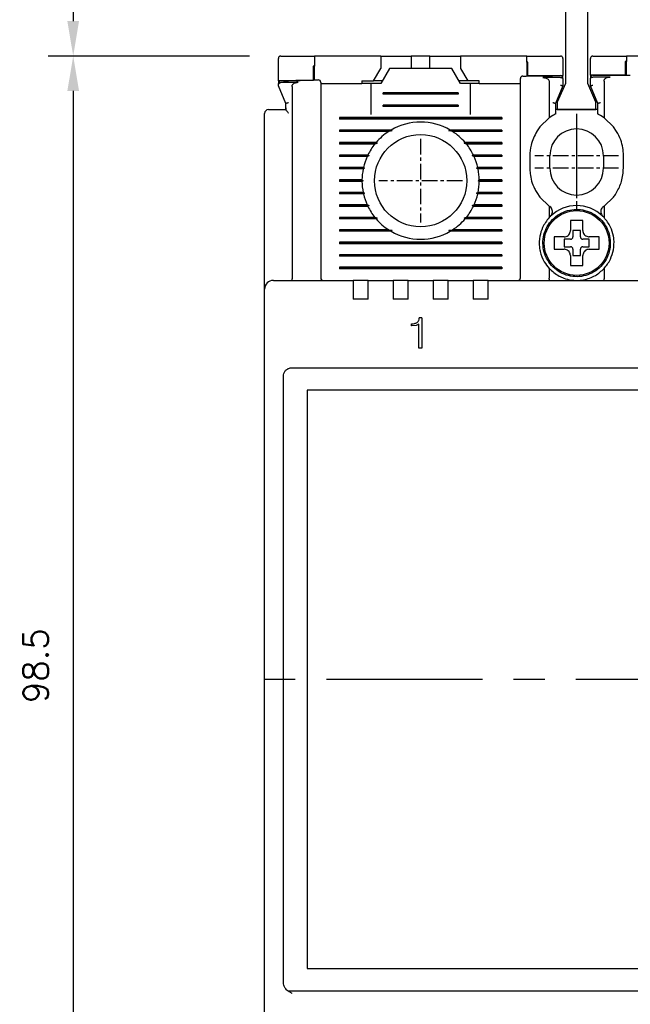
# Model space of a CAD drawing. Extents: x -417 to 993, y -1918 to 617.
# Tile 17 of 25: x 471 to 520, y 457 to 536. Entities that reach past the tile are written whole.
import ezdxf

# ---------------------------------------------------------------- set-up
doc = ezdxf.new("R2010")
doc.units = 0
doc.header["$MEASUREMENT"] = 0
doc.linetypes.add('CENTER', pattern=[2, 1.25, -0.25, 0.25, -0.25])
doc.layers.get('0').update_dxf_attribs({"linetype": 'CONTINUOUS'})
doc.layers.add('cen', color=1, linetype='CENTER')
doc.layers.add('di', color=3, linetype='CONTINUOUS')
doc.styles.add('KIM', font='ROMANS.shx', dxfattribs={"height": 5, "bigfont": 'GSG1.shx'})
doc.styles.get("Standard").update_dxf_attribs({"font": 'romans.shx', "height": 2, "bigfont": 'hgs.shx'})
doc.dimstyles.new('STANDARD$0', dxfattribs={"dimtxt": 5, "dimasz": 5, "dimexe": 1, "dimexo": 2, "dimgap": 2, "dimtad": 1, "dimdec": 4, "dimzin": 12, "dimdsep": 46, "dimtxsty": 'KIM', "dimcen": -1, "dimdle": 0.1, "dimadec": 0, "dimazin": 0, "dimtfac": 1, "dimtdec": 4, "dimtmove": 0, "dimatfit": 3, "dimfxl": 0, "dimtolj": 1, "dimtzin": 0, "dimarcsym": 0})

# ---------------------------------------------------------------- blocks, each defined once
blk = doc.blocks.new('*D1074')
at = {"layer": 'di'}
for p, q in [((489.809, 532.894), (473.671, 532.894)), ((475.671, 530.094), (475.671, 437.194)), ((526.509, 434.394), (473.671, 434.394))]:
    blk.add_line(p, q, dxfattribs=at)
for points in [[(475.204, 530.094), (476.137, 530.094), (475.671, 532.894)], [(475.204, 437.194), (476.137, 437.194), (475.671, 434.394)]]:
    blk.add_solid(points, dxfattribs=at)
at = {"layer": 'di', "insert": (472.671, 483.994), "char_height": 2, "attachment_point": 5, "rotation": 90}
blk.add_mtext('\\A1;98.5', dxfattribs=at)
blk = doc.blocks.new('12323')
for p, q in [((3740.699, 1408.125), (3738.499, 1408.125)), ((3738.499, 1408.125), (3738.499, 1404.725)), ((3742.999, 1408.125), (3738.499, 1408.125)), ((3742.999, 1407.325), (3742.999, 1408.125)), ((3792.299, 1407.975), (3790.799, 1407.325)), ((3792.899, 1407.975), (3792.299, 1407.975)), ((3792.899, 1404.875), (3792.899, 1407.975)), ((3790.799, 1407.325), (3742.999, 1407.325)), ((3742.999, 1405.525), (3790.799, 1405.525)), ((3742.999, 1405.525), (3790.799, 1405.525)), ((3742.999, 1404.725), (3742.999, 1405.525)), ((3743.655, 1405.176), (3742.999, 1404.984)), ((3744.846, 1405.525), (3743.655, 1405.176)), ((3790.799, 1405.525), (3792.299, 1404.875)), ((3738.499, 1404.725), (3740.699, 1404.725)), ((3738.499, 1404.725), (3742.999, 1404.725)), ((3792.299, 1404.875), (3792.899, 1404.875))]:
    blk.add_line(p, q)
blk = doc.blocks.new('*D1068')
at = {"layer": 'di'}
for p, q in [((512.309, 582.994), (473.671, 582.994)), ((475.671, 580.194), (475.671, 535.694)), ((489.809, 532.894), (473.671, 532.894))]:
    blk.add_line(p, q, dxfattribs=at)
for points in [[(475.204, 580.194), (476.137, 580.194), (475.671, 582.994)], [(475.204, 535.694), (476.137, 535.694), (475.671, 532.894)]]:
    blk.add_solid(points, dxfattribs=at)
at = {"layer": 'di', "insert": (472.671, 556.881), "char_height": 2, "attachment_point": 5, "rotation": 90}
blk.add_mtext('\\A1;48', dxfattribs=at)

msp = doc.modelspace()

# ---------------------------------------------------------------- linework, layer by layer
for p, q in [((492.109, 530.894), (492.109, 532.694)), ((495.009, 532.894), (495.009, 532.07)), ((500.309, 532.894), (495.009, 532.894)), ((500.309, 532.894), (500.309, 531.894)), ((500.309, 532.894), (502.259, 532.894)), ((502.259, 532.894), (502.759, 532.894)), ((502.759, 532.894), (502.759, 531.894)), ((504.259, 532.894), (502.759, 532.894)), ((504.259, 531.894), (504.259, 532.894)), ((504.259, 532.894), (504.759, 532.894)), ((504.759, 532.894), (506.709, 532.894)), ((506.709, 532.894), (506.709, 531.894)), ((512.009, 532.894), (506.709, 532.894)), ((512.009, 532.391), (512.009, 532.894)), ((512.009, 532.391), (512.009, 531.291)), ((512.109, 531.292), (512.109, 532.392)), ((514.909, 532.694), (514.909, 531.324)), ((517.109, 531.345), (517.109, 532.694)), ((519.909, 532.466), (519.909, 531.366)), ((520.009, 532.894), (520.009, 532.466)), ((525.309, 532.894), (520.009, 532.894)), ((520.009, 531.366), (520.009, 532.466)), ((494.909, 532.067), (494.909, 530.968)), ((495.009, 530.97), (495.009, 532.07)), ((499.732, 530.894), (500.309, 531.894)), ((501.009, 531.894), (500.317, 530.694)), ((506.009, 531.894), (501.009, 531.894)), ((506.702, 530.694), (506.009, 531.894)), ((506.709, 531.894), (507.287, 530.894)), ((494.909, 530.968), (492.109, 530.894)), ((492.109, 530.894), (492.109, 530.75)), ((498.809, 530.894), (498.809, 530.694)), ((498.809, 530.894), (499.732, 530.894)), ((500.432, 530.894), (499.732, 530.894)), ((507.287, 530.894), (506.587, 530.894)), ((508.209, 530.894), (507.287, 530.894)), ((508.209, 530.694), (508.209, 530.894)), ((514.909, 531.324), (512.109, 531.292)), ((513.809, 530.836), (513.809, 527.931)), ((514.709, 531.173), (514.708, 531.173)), ((514.909, 531.173), (514.909, 531.324)), ((514.909, 531.041), (514.909, 530.494)), ((519.909, 531.366), (517.109, 531.345)), ((517.109, 531.345), (517.109, 531.197)), ((517.109, 530.494), (517.109, 531.066)), ((517.309, 531.198), (517.308, 531.198)), ((518.209, 530.882), (518.209, 527.931)), ((492.709, 529.094), (492.109, 530.494)), ((493.209, 530.456), (493.209, 515.08)), ((495.509, 530.694), (498.809, 530.694)), ((499.509, 530.694), (498.809, 530.694)), ((499.509, 530.694), (499.509, 528.194)), ((500.317, 530.694), (499.509, 530.694)), ((500.509, 529.836), (500.509, 529.951)), ((506.509, 529.951), (500.509, 529.951)), ((506.509, 529.951), (506.509, 529.836)), ((507.509, 530.694), (506.702, 530.694)), ((508.209, 530.694), (507.509, 530.694)), ((507.509, 528.194), (507.509, 530.694)), ((508.209, 530.694), (511.509, 530.694)), ((511.509, 515.094), (511.509, 530.205)), ((514.909, 530.494), (514.309, 529.094)), ((514.909, 530.494), (514.909, 530.494)), ((517.709, 529.094), (517.109, 530.494)), ((517.109, 530.494), (517.109, 530.494)), ((495.509, 529.895), (495.509, 515.094)), ((506.509, 529.894), (500.509, 529.894)), ((506.509, 529.836), (500.509, 529.836)), ((491.709, 528.594), (492.709, 528.594)), ((492.709, 528.727), (492.709, 529.094)), ((492.709, 529.094), (492.709, 529.094)), ((492.709, 528.727), (492.711, 528.58)), ((492.709, 528.58), (492.709, 528.727)), ((492.711, 528.58), (492.709, 528.58)), ((500.509, 528.836), (500.509, 528.951)), ((506.509, 528.951), (500.509, 528.951)), ((506.509, 528.894), (500.509, 528.894)), ((506.509, 528.836), (500.509, 528.836)), ((506.509, 528.951), (506.509, 528.836)), ((514.309, 529.094), (514.309, 528.236)), ((514.309, 529.094), (514.309, 529.094)), ((517.709, 528.594), (514.309, 528.594)), ((517.709, 528.236), (517.709, 529.094)), ((517.709, 529.094), (517.709, 529.094)), ((491.009, 515.021), (491.009, 528.294)), ((497.009, 527.951), (497.009, 527.836)), ((510.009, 527.951), (497.009, 527.951)), ((510.009, 527.894), (497.009, 527.894)), ((510.009, 527.836), (497.009, 527.836)), ((510.009, 527.951), (510.009, 527.836)), ((513.809, 527.931), (513.059, 527.209)), ((514.109, 528.127), (513.809, 527.931)), ((518.209, 527.931), (517.909, 528.127)), ((518.959, 527.209), (518.209, 527.931)), ((501.138, 526.951), (497.009, 526.951)), ((497.009, 526.951), (497.009, 526.836)), ((501.238, 526.894), (497.009, 526.894)), ((500.95, 526.836), (497.009, 526.836)), ((501.238, 526.894), (500.95, 526.836)), ((501.138, 526.951), (501.238, 526.894)), ((505.781, 526.894), (505.881, 526.951)), ((506.068, 526.836), (505.781, 526.894)), ((510.009, 526.894), (505.781, 526.894)), ((510.009, 526.951), (505.881, 526.951)), ((510.009, 526.836), (506.068, 526.836)), ((510.009, 526.951), (510.009, 526.836)), ((519.209, 526.849), (518.959, 527.209)), ((499.94, 525.951), (497.009, 525.951)), ((497.009, 525.951), (497.009, 525.836)), ((500.022, 525.894), (497.009, 525.894)), ((499.844, 525.836), (497.009, 525.836)), ((501.109, 525.694), (501.11, 525.71)), ((505.909, 525.71), (505.909, 525.694)), ((510.009, 525.894), (506.997, 525.894)), ((510.009, 525.951), (507.079, 525.951)), ((510.009, 525.836), (507.175, 525.836)), ((510.009, 525.951), (510.009, 525.836)), ((499.284, 524.951), (497.009, 524.951)), ((497.009, 524.951), (497.009, 524.836)), ((499.367, 524.894), (497.009, 524.894)), ((499.229, 524.836), (497.009, 524.836)), ((510.009, 524.894), (507.652, 524.894)), ((510.009, 524.951), (507.735, 524.951)), ((510.009, 524.836), (507.789, 524.836)), ((510.009, 524.951), (510.009, 524.836)), ((512.259, 524.894), (512.259, 523.894)), ((513.859, 523.894), (513.859, 524.894)), ((518.159, 524.894), (518.159, 523.894)), ((519.759, 523.894), (519.759, 524.894)), ((498.93, 523.951), (497.009, 523.951)), ((497.009, 523.951), (497.009, 523.836)), ((499.019, 523.894), (497.009, 523.894)), ((498.905, 523.836), (497.009, 523.836)), ((499.019, 523.894), (498.905, 523.836)), ((498.93, 523.951), (499.019, 523.894)), ((507.999, 523.894), (508.089, 523.951)), ((510.009, 523.894), (507.999, 523.894)), ((508.114, 523.836), (507.999, 523.894)), ((510.009, 523.951), (508.089, 523.951)), ((510.009, 523.836), (508.114, 523.836)), ((510.009, 523.951), (510.009, 523.836)), ((498.81, 522.951), (497.009, 522.951)), ((497.009, 522.951), (497.009, 522.836)), ((498.909, 522.894), (497.009, 522.894)), ((498.81, 522.836), (497.009, 522.836)), ((498.81, 522.951), (498.909, 522.894)), ((498.909, 522.894), (498.81, 522.836)), ((508.109, 522.894), (508.209, 522.951)), ((510.009, 522.894), (508.109, 522.894)), ((508.209, 522.836), (508.109, 522.894)), ((510.009, 522.951), (508.209, 522.951)), ((510.009, 522.836), (508.209, 522.836)), ((510.009, 522.951), (510.009, 522.836)), ((498.905, 521.951), (497.009, 521.951)), ((497.009, 521.951), (497.009, 521.836)), ((499.019, 521.894), (497.009, 521.894)), ((498.93, 521.836), (497.009, 521.836)), ((498.905, 521.951), (499.019, 521.894)), ((499.019, 521.894), (498.93, 521.836)), ((507.999, 521.894), (508.114, 521.951)), ((510.009, 521.894), (507.999, 521.894)), ((508.089, 521.836), (507.999, 521.894)), ((510.009, 521.836), (508.089, 521.836)), ((510.009, 521.951), (508.114, 521.951)), ((510.009, 521.951), (510.009, 521.836)), ((512.809, 521.939), (513.059, 521.579)), ((513.059, 521.579), (513.809, 520.857)), ((518.209, 520.857), (518.959, 521.579)), ((499.229, 520.951), (497.009, 520.951)), ((497.009, 520.951), (497.009, 520.836)), ((499.367, 520.894), (497.009, 520.894)), ((499.284, 520.836), (497.009, 520.836)), ((510.009, 520.894), (507.652, 520.894)), ((510.009, 520.836), (507.735, 520.836)), ((510.009, 520.951), (507.789, 520.951)), ((510.009, 520.951), (510.009, 520.836)), ((513.809, 520.857), (513.809, 519.933)), ((513.809, 520.857), (513.862, 520.819)), ((518.157, 520.819), (518.209, 520.857)), ((518.209, 520.857), (518.209, 519.933)), ((499.844, 519.951), (497.009, 519.951)), ((497.009, 519.951), (497.009, 519.836)), ((500.022, 519.894), (497.009, 519.894)), ((499.94, 519.836), (497.009, 519.836)), ((501.109, 520.078), (501.109, 520.094)), ((505.909, 520.094), (505.91, 520.078)), ((510.009, 519.894), (506.997, 519.894)), ((510.009, 519.836), (507.079, 519.836)), ((510.009, 519.951), (507.175, 519.951)), ((510.009, 519.951), (510.009, 519.836)), ((513.924, 520.05), (513.809, 519.933)), ((518.209, 519.933), (518.095, 520.05)), ((500.95, 518.951), (497.009, 518.951)), ((497.009, 518.951), (497.009, 518.836)), ((501.238, 518.894), (497.009, 518.894)), ((500.95, 518.951), (501.238, 518.894)), ((501.238, 518.894), (501.138, 518.836)), ((505.781, 518.894), (506.068, 518.951)), ((505.881, 518.836), (505.781, 518.894)), ((510.009, 518.894), (505.781, 518.894)), ((510.009, 518.951), (506.068, 518.951)), ((510.009, 518.951), (510.009, 518.836)), ((516.309, 518.894), (515.709, 518.894)), ((515.709, 518.894), (515.709, 518.394)), ((516.309, 518.394), (516.309, 518.894)), ((501.138, 518.836), (497.009, 518.836)), ((510.009, 518.836), (505.881, 518.836)), ((514.44, 518.394), (514.209, 518.394)), ((515.509, 518.194), (515.009, 518.194)), ((515.009, 518.194), (515.009, 517.594)), ((517.009, 518.194), (516.509, 518.194)), ((517.009, 517.594), (517.009, 518.194)), ((497.009, 517.951), (497.009, 517.836)), ((510.009, 517.951), (497.009, 517.951)), ((510.009, 517.894), (497.009, 517.894)), ((510.009, 517.836), (497.009, 517.836)), ((510.009, 517.951), (510.009, 517.836)), ((515.009, 517.594), (515.509, 517.594)), ((515.709, 517.394), (515.709, 516.894)), ((516.309, 516.894), (516.309, 517.394)), ((516.509, 517.594), (517.009, 517.594)), ((518.609, 517.928), (518.709, 517.928)), ((518.709, 517.86), (518.609, 517.86)), ((518.709, 517.928), (518.709, 517.86)), ((497.009, 516.951), (497.009, 516.836)), ((510.009, 516.951), (497.009, 516.951)), ((510.009, 516.894), (497.009, 516.894)), ((510.009, 516.836), (497.009, 516.836)), ((510.009, 516.951), (510.009, 516.836)), ((515.709, 516.894), (516.309, 516.894)), ((497.009, 515.951), (497.009, 515.836)), ((510.009, 515.951), (497.009, 515.951)), ((510.009, 515.894), (497.009, 515.894)), ((510.009, 515.836), (497.009, 515.836)), ((510.009, 515.951), (510.009, 515.836)), ((513.809, 515.854), (513.809, 515.08)), ((515.509, 516.324), (515.509, 516.094)), ((518.209, 515.854), (518.209, 515.08)), ((491.009, 514.194), (491.009, 515.021)), ((493.209, 515.078), (493.209, 515.08)), ((513.809, 515.08), (513.809, 515.078)), ((518.209, 515.078), (518.209, 515.08)), ((491.009, 451.594), (491.009, 514.194)), ((491.709, 514.894), (498.109, 514.894)), ((498.109, 514.894), (498.109, 514.202)), ((499.309, 514.894), (498.109, 514.894)), ((498.109, 514.202), (498.109, 513.394)), ((499.309, 514.894), (501.309, 514.894)), ((499.309, 514.202), (499.309, 514.894)), ((499.309, 513.394), (499.309, 514.202)), ((501.309, 514.894), (501.309, 514.202)), ((502.509, 514.894), (501.309, 514.894)), ((501.309, 514.202), (501.309, 513.394)), ((502.509, 514.894), (504.509, 514.894)), ((502.509, 514.202), (502.509, 514.894)), ((502.509, 513.394), (502.509, 514.202)), ((504.509, 514.894), (504.509, 514.202)), ((505.709, 514.894), (504.509, 514.894)), ((504.509, 514.202), (504.509, 513.394)), ((505.709, 514.894), (507.709, 514.894)), ((505.709, 514.202), (505.709, 514.894)), ((505.709, 513.394), (505.709, 514.202)), ((507.709, 514.894), (507.709, 514.202)), ((508.909, 514.894), (507.709, 514.894)), ((507.709, 514.202), (507.709, 513.394)), ((508.909, 514.894), (523.109, 514.894)), ((508.909, 514.202), (508.909, 514.894)), ((508.909, 513.394), (508.909, 514.202)), ((499.309, 513.394), (498.109, 513.394)), ((502.509, 513.394), (501.309, 513.394)), ((505.709, 513.394), (504.509, 513.394)), ((508.909, 513.394), (507.709, 513.394)), ((503.599, 511.894), (503.401, 511.894)), ((503.599, 511.894), (503.599, 509.458)), ((502.776, 511.253), (502.776, 511.413)), ((502.79, 511.413), (502.776, 511.413)), ((502.81, 511.253), (502.776, 511.253)), ((503.151, 511.286), (502.81, 511.253)), ((503.375, 511.388), (503.151, 511.286)), ((503.375, 509.458), (503.375, 511.388)), ((503.599, 509.458), (503.375, 509.458)), ((493.209, 507.894), (563.809, 507.894)), ((492.509, 507.008), (492.509, 507.192)), ((492.509, 458.78), (492.509, 507.008)), ((562.609, 506.094), (494.409, 506.094)), ((494.409, 506.094), (494.409, 459.694)), ((494.409, 459.694), (562.609, 459.694)), ((492.509, 458.603), (492.509, 458.78)), ((492.509, 458.583), (492.509, 458.603)), ((564.124, 457.894), (492.895, 457.894))]:
    msp.add_line(p, q)
at = {"flags": 128}
for points in [[(512.109, 532.392), (512.097, 532.392), (512.084, 532.392), (512.072, 532.392), (512.059, 532.392), (512.047, 532.391), (512.034, 532.391), (512.022, 532.391), (512.009, 532.391)], [(520.009, 532.466), (519.997, 532.466), (519.984, 532.466), (519.972, 532.466), (519.959, 532.466), (519.947, 532.466), (519.934, 532.466), (519.922, 532.466), (519.909, 532.466)], [(495.009, 532.07), (494.997, 532.07), (494.984, 532.069), (494.972, 532.069), (494.959, 532.069), (494.947, 532.068), (494.934, 532.068), (494.922, 532.068), (494.909, 532.067)], [(499.94, 525.951), (499.982, 525.922), (500.022, 525.894)], [(506.997, 525.894), (507.036, 525.922), (507.079, 525.951)], [(499.284, 524.951), (499.35, 524.906), (499.367, 524.894)], [(507.735, 520.836), (507.669, 520.882), (507.652, 520.894)], [(500.022, 519.894), (499.982, 519.866), (499.94, 519.836)], [(507.079, 519.836), (507.037, 519.866), (506.997, 519.894)]]:
    msp.add_lwpolyline(points, dxfattribs=at)
for centre, radius in [((503.509, 522.894), 3.7), ((516.009, 517.894), 2.6)]:
    msp.add_circle(centre, radius)
for centre, radius, start, end in [((492.309, 530.699), 0.2, 91.56555, 180), ((495.309, 530.778), 0.2, 0, 91.43578), ((511.709, 531.087), 0.2, 90.72648, 180), ((514.709, 531.122), 0.2, 0, 90.59675), ((517.309, 531.146), 0.2, 90.48431, 180), ((491.309, 528.294), 0.3, 90, 180), ((503.509, 522.894), 4.7, 59.69459, 120.30541), ((503.509, 522.894), 4.7, 122.98851, 139.41451), ((503.509, 522.894), 4.7, 40.58549, 57.01149), ((516.009, 524.894), 2.15, 0, 180), ((503.509, 522.894), 4.7, 141.24336, 154.03539), ((503.509, 522.894), 4.7, 25.96461, 38.75664), ((503.509, 522.894), 4.7, 155.59098, 166.99418), ((503.509, 522.894), 4.7, 13.00582, 24.40902), ((503.509, 522.894), 4.7, 168.43486, 179.29616), ((503.509, 522.894), 4.7, 0.70384, 11.56514), ((516.009, 523.894), 2.15, 180, 0), ((503.509, 522.894), 4.7, 180.70384, 191.56514), ((503.509, 522.894), 4.7, 348.43486, 359.29616), ((503.509, 522.894), 4.7, 193.00582, 204.40902), ((503.509, 522.894), 4.7, 335.59098, 346.99418), ((503.509, 522.894), 4.7, 205.96461, 218.75664), ((503.509, 522.894), 4.7, 321.24336, 334.03539), ((516.009, 517.894), 3, 45.95137, 134.04863), ((503.509, 522.894), 4.7, 220.58549, 237.01149), ((503.509, 522.894), 4.7, 302.98851, 319.41451), ((503.509, 522.894), 4.7, 239.69459, 300.30541), ((515.509, 518.394), 0.2, 270, 0), ((516.509, 518.394), 0.2, 180, 270), ((515.509, 517.394), 0.2, 0, 90), ((516.509, 517.394), 0.2, 90, 180), ((495.709, 515.094), 0.2, 180, 270), ((511.309, 515.094), 0.2, 270, 0), ((491.709, 514.194), 0.7, 90, 180)]:
    msp.add_arc(centre, radius, start, end)
for points, knots in [([(492.309, 532.894), (492.299, 532.893), (492.278, 532.892), (492.242, 532.883), (492.197, 532.863), (492.141, 532.813), (492.113, 532.753), (492.11, 532.708), (492.109, 532.694)], [0, 0, 0, 0, 0.060996, 0.12171, 0.225781, 0.417892, 0.820933, 1, 1, 1, 1]), ([(492.309, 532.894), (492.974, 532.894), (493.874, 532.894), (494.774, 532.894), (495.009, 532.894)], [0, 0, 0, 0, 0.738827, 1, 1, 1, 1]), ([(512.009, 532.894), (512.732, 532.894), (513.632, 532.894), (514.532, 532.894), (514.709, 532.894)], [0, 0, 0, 0, 0.8028, 1, 1, 1, 1]), ([(514.909, 532.694), (514.902, 532.741), (514.893, 532.798), (514.827, 532.858), (514.79, 532.878), (514.751, 532.89), (514.726, 532.894), (514.712, 532.894), (514.709, 532.894)], [0, 0, 0, 0, 0.587836, 0.718658, 0.85022, 0.923032, 0.985094, 1, 1, 1, 1]), ([(517.309, 532.894), (517.299, 532.893), (517.274, 532.892), (517.235, 532.881), (517.186, 532.855), (517.124, 532.792), (517.115, 532.734), (517.109, 532.694)], [0, 0, 0, 0, 0.061739, 0.137419, 0.257142, 0.490086, 1, 1, 1, 1]), ([(517.309, 532.894), (517.966, 532.894), (518.866, 532.894), (519.766, 532.894), (520.009, 532.894)], [0, 0, 0, 0, 0.72924, 1, 1, 1, 1]), ([(492.109, 530.567), (492.111, 530.583), (492.114, 530.616), (492.14, 530.661), (492.181, 530.702), (492.217, 530.722), (492.235, 530.732)], [0, 0, 0, 0, 0.226765, 0.487635, 0.743745, 1, 1, 1, 1]), ([(492.305, 530.75), (492.286, 530.748), (492.262, 530.745), (492.24, 530.735), (492.235, 530.732)], [0, 0, 0, 0, 0.777371, 1, 1, 1, 1]), ([(492.304, 530.899), (493.132, 530.921), (494.132, 530.948), (495.133, 530.973), (495.304, 530.978)], [0, 0, 0, 0, 0.828278, 1, 1, 1, 1]), ([(493.693, 530.787), (493.532, 530.783), (493.069, 530.771), (492.606, 530.758), (492.305, 530.75)], [0, 0, 0, 0, 0.348376, 1, 1, 1, 1]), ([(493.209, 530.456), (493.213, 530.488), (493.221, 530.554), (493.285, 530.644), (493.397, 530.728), (493.542, 530.776), (493.649, 530.784), (493.693, 530.787)], [0, 0, 0, 0, 0.152105, 0.303692, 0.501205, 0.796816, 1, 1, 1, 1]), ([(495.509, 530.778), (495.509, 530.777), (495.509, 530.772), (495.509, 530.699), (495.509, 530.504), (495.509, 530.226), (495.509, 530.005), (495.509, 529.895)], [0, 0, 0, 0, 0.071308, 0.303412, 0.535586, 0.767794, 1, 1, 1, 1]), ([(511.509, 530.205), (511.509, 530.239), (511.509, 530.384), (511.509, 530.628), (511.509, 530.882), (511.509, 531.054), (511.509, 531.076), (511.509, 531.087)], [0, 0, 0, 0, 0.071057, 0.303312, 0.535548, 0.767774, 1, 1, 1, 1]), ([(511.707, 531.287), (511.88, 531.289), (512.88, 531.302), (513.88, 531.313), (514.707, 531.322)], [0, 0, 0, 0, 0.172619, 1, 1, 1, 1]), ([(514.708, 531.173), (514.408, 531.17), (513.942, 531.165), (513.477, 531.16), (513.31, 531.158)], [0, 0, 0, 0, 0.642874, 1, 1, 1, 1]), ([(513.31, 531.158), (513.396, 531.152), (513.526, 531.144), (513.677, 531.07), (513.759, 530.995), (513.803, 530.914), (513.807, 530.861), (513.809, 530.836)], [0, 0, 0, 0, 0.385084, 0.589605, 0.754624, 0.88612, 1, 1, 1, 1]), ([(514.709, 531.173), (514.73, 531.172), (514.771, 531.17), (514.827, 531.152), (514.872, 531.124), (514.902, 531.087), (514.909, 531.057), (514.909, 531.042), (514.909, 531.041)], [0, 0, 0, 0, 0.183846, 0.367405, 0.558587, 0.769689, 0.990928, 1, 1, 1, 1]), ([(517.109, 531.066), (517.109, 531.067), (517.109, 531.082), (517.117, 531.111), (517.146, 531.148), (517.191, 531.176), (517.246, 531.194), (517.287, 531.197), (517.308, 531.198)], [0, 0, 0, 0, 0.0091092, 0.2257777, 0.4383164, 0.6306707, 0.8151876, 1, 1, 1, 1]), ([(517.308, 531.346), (518.136, 531.353), (519.136, 531.361), (520.136, 531.367), (520.308, 531.368)], [0, 0, 0, 0, 0.827826, 1, 1, 1, 1]), ([(518.701, 531.209), (518.537, 531.208), (518.073, 531.204), (517.609, 531.2), (517.309, 531.198)], [0, 0, 0, 0, 0.353116, 1, 1, 1, 1]), ([(518.209, 530.882), (518.213, 530.914), (518.221, 530.979), (518.283, 531.069), (518.394, 531.15), (518.542, 531.2), (518.652, 531.206), (518.701, 531.209)], [0, 0, 0, 0, 0.1494898, 0.2985557, 0.4901557, 0.7768094, 1, 1, 1, 1]), ([(492.109, 530.567), (492.109, 530.595), (492.109, 530.674), (492.109, 530.689), (492.109, 530.699)], [0, 0, 0, 0, 0.351267, 1, 1, 1, 1]), ([(492.109, 530.494), (492.109, 530.495), (492.109, 530.497), (492.109, 530.514), (492.109, 530.539), (492.109, 530.559), (492.109, 530.567)], [0, 0, 0, 0, 0.215584, 0.430356, 0.785441, 1, 1, 1, 1]), ([(514.709, 530.559), (514.711, 530.558), (514.727, 530.555), (514.765, 530.547), (514.82, 530.533), (514.87, 530.517), (514.903, 530.504), (514.907, 530.497), (514.909, 530.494)], [0, 0, 0, 0, 0.014306, 0.155256, 0.370396, 0.58149, 0.790712, 1, 1, 1, 1]), ([(517.109, 530.494), (517.112, 530.497), (517.116, 530.504), (517.149, 530.517), (517.199, 530.533), (517.254, 530.547), (517.292, 530.555), (517.308, 530.558), (517.309, 530.559)], [0, 0, 0, 0, 0.209288, 0.41851, 0.629604, 0.844744, 0.985694, 1, 1, 1, 1]), ([(492.709, 529.094), (492.712, 529.097), (492.716, 529.103), (492.749, 529.117), (492.799, 529.132), (492.854, 529.146), (492.892, 529.154), (492.908, 529.158), (492.909, 529.158)], [0, 0, 0, 0, 0.209284, 0.418502, 0.629593, 0.844734, 0.985697, 1, 1, 1, 1]), ([(514.109, 529.158), (514.111, 529.158), (514.127, 529.154), (514.165, 529.146), (514.22, 529.132), (514.27, 529.117), (514.303, 529.103), (514.307, 529.097), (514.309, 529.094)], [0, 0, 0, 0, 0.0143033, 0.1552665, 0.3704072, 0.5814984, 0.7907165, 1, 1, 1, 1]), ([(517.709, 529.094), (517.712, 529.097), (517.716, 529.103), (517.749, 529.117), (517.799, 529.132), (517.854, 529.146), (517.892, 529.154), (517.908, 529.158), (517.909, 529.158)], [0, 0, 0, 0, 0.2092835, 0.4185016, 0.6295928, 0.8447335, 0.9856967, 1, 1, 1, 1]), ([(491.309, 528.594), (491.314, 528.594), (491.323, 528.594), (491.392, 528.594), (491.495, 528.594), (491.607, 528.594), (491.681, 528.594), (491.709, 528.594)], [0, 0, 0, 0, 0.2164533, 0.4329288, 0.6487544, 0.8632387, 1, 1, 1, 1]), ([(492.711, 528.58), (492.713, 528.574), (492.72, 528.559), (492.755, 528.513), (492.821, 528.434), (492.878, 528.367), (492.909, 528.329), (492.909, 528.328)], [0, 0, 0, 0, 0.1166004, 0.3327556, 0.6333641, 0.9913807, 1, 1, 1, 1]), ([(514.309, 528.236), (514.307, 528.235), (514.303, 528.233), (514.273, 528.217), (514.227, 528.193), (514.17, 528.162), (514.129, 528.138), (514.109, 528.127)], [0, 0, 0, 0, 0.188954, 0.377385, 0.579407, 0.805366, 1, 1, 1, 1]), ([(517.909, 528.127), (517.88, 528.144), (517.825, 528.176), (517.758, 528.211), (517.717, 528.232), (517.712, 528.235), (517.709, 528.236)], [0, 0, 0, 0, 0.297961, 0.559955, 0.798942, 1, 1, 1, 1]), ([(512.809, 526.849), (512.627, 526.487), (512.316, 525.867), (512.276, 525.179), (512.259, 524.894)], [0, 0, 0, 0, 0.585065, 1, 1, 1, 1]), ([(513.059, 527.209), (512.984, 527.108), (512.898, 526.993), (512.819, 526.865), (512.809, 526.849)], [0, 0, 0, 0, 0.873396, 1, 1, 1, 1]), ([(519.759, 524.894), (519.759, 524.901), (519.759, 525.117), (519.719, 525.547), (519.551, 526.209), (519.329, 526.624), (519.209, 526.849)], [0, 0, 0, 0, 0.010804, 0.31547, 0.628954, 1, 1, 1, 1]), ([(500.022, 525.894), (500.005, 525.888), (499.945, 525.869), (499.886, 525.85), (499.844, 525.836)], [0, 0, 0, 0, 0.296332, 1, 1, 1, 1]), ([(507.175, 525.836), (507.133, 525.85), (507.074, 525.869), (507.014, 525.888), (506.997, 525.894)], [0, 0, 0, 0, 0.7036676, 1, 1, 1, 1]), ([(499.367, 524.894), (499.363, 524.892), (499.317, 524.873), (499.272, 524.854), (499.229, 524.836)], [0, 0, 0, 0, 0.076336, 1, 1, 1, 1]), ([(507.652, 524.894), (507.658, 524.898), (507.685, 524.917), (507.713, 524.936), (507.735, 524.951)], [0, 0, 0, 0, 0.205241, 1, 1, 1, 1]), ([(507.789, 524.836), (507.747, 524.854), (507.701, 524.873), (507.655, 524.892), (507.652, 524.894)], [0, 0, 0, 0, 0.923664, 1, 1, 1, 1]), ([(512.259, 523.894), (512.264, 523.754), (512.275, 523.406), (512.39, 522.851), (512.582, 522.337), (512.749, 522.044), (512.809, 521.939)], [0, 0, 0, 0, 0.203769, 0.508656, 0.822416, 1, 1, 1, 1]), ([(519.209, 521.939), (519.362, 522.231), (519.682, 522.844), (519.733, 523.534), (519.759, 523.894)], [0, 0, 0, 0, 0.477673, 1, 1, 1, 1]), ([(518.959, 521.579), (519.028, 521.67), (519.115, 521.787), (519.193, 521.912), (519.209, 521.939)], [0, 0, 0, 0, 0.784311, 1, 1, 1, 1]), ([(499.229, 520.951), (499.272, 520.934), (499.317, 520.914), (499.363, 520.895), (499.367, 520.894)], [0, 0, 0, 0, 0.922331, 1, 1, 1, 1]), ([(499.367, 520.894), (499.361, 520.89), (499.333, 520.871), (499.306, 520.851), (499.284, 520.836)], [0, 0, 0, 0, 0.206513, 1, 1, 1, 1]), ([(507.652, 520.894), (507.655, 520.895), (507.701, 520.914), (507.747, 520.934), (507.789, 520.951)], [0, 0, 0, 0, 0.077669, 1, 1, 1, 1]), ([(518.709, 517.928), (518.689, 518.162), (518.647, 518.634), (518.355, 519.289), (517.917, 519.849), (517.345, 520.276), (516.683, 520.541), (515.975, 520.624), (515.269, 520.523), (514.614, 520.242), (514.054, 519.8), (513.627, 519.23), (513.362, 518.567), (513.279, 517.859), (513.38, 517.154), (513.661, 516.498), (514.103, 515.939), (514.674, 515.511), (515.336, 515.247), (516.044, 515.163), (516.75, 515.264), (517.405, 515.546), (517.965, 515.987), (518.39, 516.558), (518.665, 517.22), (518.695, 517.693), (518.709, 517.928)], [0, 0, 0, 0, 0.041425, 0.083575, 0.125, 0.166425, 0.208575, 0.25, 0.291425, 0.333575, 0.375, 0.416425, 0.458575, 0.5, 0.541425, 0.583575, 0.625, 0.666425, 0.708575, 0.75, 0.791425, 0.833575, 0.875, 0.916425, 0.958575, 1, 1, 1, 1]), ([(513.924, 520.05), (513.93, 520.056), (513.976, 520.102), (514.043, 520.206), (514.084, 520.372), (514.068, 520.543), (513.995, 520.699), (513.913, 520.783), (513.865, 520.818), (513.862, 520.819)], [0, 0, 0, 0, 0.0309238, 0.2218646, 0.4133982, 0.6055558, 0.7978709, 0.9897938, 1, 1, 1, 1]), ([(518.157, 520.819), (518.129, 520.797), (518.057, 520.74), (517.976, 520.612), (517.934, 520.446), (517.951, 520.276), (518.012, 520.14), (518.073, 520.074), (518.095, 520.05)], [0, 0, 0, 0, 0.121181, 0.312049, 0.503528, 0.695618, 0.887824, 1, 1, 1, 1]), ([(499.844, 519.951), (499.886, 519.938), (499.945, 519.918), (500.005, 519.899), (500.022, 519.894)], [0, 0, 0, 0, 0.702611, 1, 1, 1, 1]), ([(506.997, 519.894), (507.014, 519.899), (507.074, 519.918), (507.133, 519.938), (507.175, 519.951)], [0, 0, 0, 0, 0.297389, 1, 1, 1, 1]), ([(513.809, 519.933), (513.608, 519.68), (513.264, 519.244), (513.119, 518.676), (513.059, 518.439)], [0, 0, 0, 0, 0.583241, 1, 1, 1, 1]), ([(515.509, 519.694), (515.509, 519.65), (515.509, 519.575), (515.509, 519.497), (515.509, 519.464)], [0, 0, 0, 0, 0.571794, 1, 1, 1, 1]), ([(516.509, 519.464), (516.509, 519.497), (516.509, 519.575), (516.509, 519.65), (516.509, 519.694)], [0, 0, 0, 0, 0.428206, 1, 1, 1, 1]), ([(518.959, 518.439), (518.894, 518.692), (518.747, 519.26), (518.401, 519.693), (518.209, 519.933)], [0, 0, 0, 0, 0.445861, 1, 1, 1, 1]), ([(515.009, 518.394), (515.066, 518.399), (515.178, 518.41), (515.328, 518.496), (515.441, 518.623), (515.501, 518.764), (515.507, 518.857), (515.509, 518.894)], [0, 0, 0, 0, 0.214612, 0.429239, 0.643513, 0.857576, 1, 1, 1, 1]), ([(515.509, 519.464), (515.509, 519.298), (515.509, 519.108), (515.509, 518.918), (515.509, 518.894)], [0, 0, 0, 0, 0.871112, 1, 1, 1, 1]), ([(516.509, 518.894), (516.509, 518.918), (516.509, 519.108), (516.509, 519.298), (516.509, 519.464)], [0, 0, 0, 0, 0.128888, 1, 1, 1, 1]), ([(516.509, 518.894), (516.515, 518.838), (516.526, 518.725), (516.612, 518.575), (516.739, 518.462), (516.879, 518.402), (516.972, 518.396), (517.009, 518.394)], [0, 0, 0, 0, 0.214612, 0.429239, 0.643513, 0.857576, 1, 1, 1, 1]), ([(513.059, 518.439), (513.027, 518.145), (512.988, 517.78), (513.048, 517.418), (513.059, 517.348)], [0, 0, 0, 0, 0.807198, 1, 1, 1, 1]), ([(515.009, 518.394), (514.985, 518.394), (514.795, 518.394), (514.605, 518.394), (514.44, 518.394)], [0, 0, 0, 0, 0.128888, 1, 1, 1, 1]), ([(517.579, 518.394), (517.414, 518.394), (517.224, 518.394), (517.034, 518.394), (517.009, 518.394)], [0, 0, 0, 0, 0.871112, 1, 1, 1, 1]), ([(517.809, 518.394), (517.766, 518.394), (517.69, 518.394), (517.613, 518.394), (517.579, 518.394)], [0, 0, 0, 0, 0.571794, 1, 1, 1, 1]), ([(518.959, 517.348), (518.991, 517.637), (519.031, 518.005), (518.972, 518.362), (518.959, 518.439)], [0, 0, 0, 0, 0.78462, 1, 1, 1, 1]), ([(513.059, 517.348), (513.069, 517.299), (513.137, 516.965), (513.35, 516.419), (513.668, 516.028), (513.809, 515.854)], [0, 0, 0, 0, 0.087364, 0.593572, 1, 1, 1, 1]), ([(514.209, 517.394), (514.263, 517.394), (514.339, 517.394), (514.417, 517.394), (514.44, 517.394)], [0, 0, 0, 0, 0.70684, 1, 1, 1, 1]), ([(514.44, 517.394), (514.605, 517.394), (514.795, 517.394), (514.985, 517.394), (515.009, 517.394)], [0, 0, 0, 0, 0.871112, 1, 1, 1, 1]), ([(515.509, 516.894), (515.504, 516.95), (515.493, 517.062), (515.407, 517.212), (515.28, 517.325), (515.14, 517.385), (515.047, 517.391), (515.009, 517.394)], [0, 0, 0, 0, 0.214612, 0.429239, 0.643513, 0.857576, 1, 1, 1, 1]), ([(517.009, 517.394), (516.953, 517.388), (516.841, 517.377), (516.691, 517.291), (516.578, 517.164), (516.518, 517.024), (516.512, 516.931), (516.509, 516.894)], [0, 0, 0, 0, 0.2146123, 0.4292387, 0.6435135, 0.8575757, 1, 1, 1, 1]), ([(517.009, 517.394), (517.034, 517.394), (517.224, 517.394), (517.414, 517.394), (517.579, 517.394)], [0, 0, 0, 0, 0.128888, 1, 1, 1, 1]), ([(517.579, 517.394), (517.613, 517.394), (517.69, 517.394), (517.766, 517.394), (517.809, 517.394)], [0, 0, 0, 0, 0.428206, 1, 1, 1, 1]), ([(518.209, 515.854), (518.397, 516.089), (518.746, 516.526), (518.892, 517.089), (518.959, 517.348)], [0, 0, 0, 0, 0.538099, 1, 1, 1, 1]), ([(515.509, 516.894), (515.509, 516.869), (515.509, 516.679), (515.509, 516.489), (515.509, 516.324)], [0, 0, 0, 0, 0.128888, 1, 1, 1, 1]), ([(516.509, 516.324), (516.509, 516.489), (516.509, 516.679), (516.509, 516.869), (516.509, 516.894)], [0, 0, 0, 0, 0.871112, 1, 1, 1, 1]), ([(513.809, 515.854), (514.061, 515.626), (514.413, 515.306), (514.85, 515.128), (514.975, 515.078)], [0, 0, 0, 0, 0.7139442, 1, 1, 1, 1]), ([(516.509, 516.094), (516.509, 516.147), (516.509, 516.223), (516.509, 516.301), (516.509, 516.324)], [0, 0, 0, 0, 0.70684, 1, 1, 1, 1]), ([(517.044, 515.078), (517.203, 515.144), (517.639, 515.326), (517.988, 515.649), (518.209, 515.854)], [0, 0, 0, 0, 0.364329, 1, 1, 1, 1]), ([(493.209, 515.078), (493.208, 515.056), (493.206, 515.012), (493.196, 514.957), (493.182, 514.915), (493.168, 514.897), (493.159, 514.894), (493.156, 514.894), (493.156, 514.894)], [0, 0, 0, 0, 0.217458, 0.434772, 0.655996, 0.88466, 0.986787, 1, 1, 1, 1]), ([(513.863, 514.894), (513.863, 514.894), (513.86, 514.894), (513.851, 514.897), (513.837, 514.915), (513.823, 514.957), (513.813, 515.012), (513.81, 515.056), (513.809, 515.078)], [0, 0, 0, 0, 0.013213, 0.11534, 0.344004, 0.565228, 0.782542, 1, 1, 1, 1]), ([(514.975, 515.078), (515.17, 515.017), (515.507, 514.913), (515.86, 514.899), (516.009, 514.894)], [0, 0, 0, 0, 0.575576, 1, 1, 1, 1]), ([(516.009, 514.894), (516.197, 514.903), (516.55, 514.919), (516.886, 515.027), (517.044, 515.078)], [0, 0, 0, 0, 0.532004, 1, 1, 1, 1]), ([(518.209, 515.078), (518.208, 515.056), (518.206, 515.012), (518.196, 514.957), (518.182, 514.915), (518.168, 514.897), (518.159, 514.894), (518.156, 514.894), (518.156, 514.894)], [0, 0, 0, 0, 0.217458, 0.4347722, 0.6559961, 0.8846605, 0.9867868, 1, 1, 1, 1]), ([(503.236, 511.528), (503.261, 511.552), (503.312, 511.598), (503.379, 511.722), (503.392, 511.825), (503.401, 511.894)], [0, 0, 0, 0, 0.2498764, 0.4994275, 1, 1, 1, 1]), ([(502.79, 511.413), (502.869, 511.414), (503.027, 511.417), (503.167, 511.491), (503.236, 511.528)], [0, 0, 0, 0, 0.503515, 1, 1, 1, 1]), ([(492.509, 507.192), (492.517, 507.271), (492.533, 507.429), (492.654, 507.64), (492.832, 507.798), (493.029, 507.882), (493.158, 507.89), (493.209, 507.894)], [0, 0, 0, 0, 0.215207, 0.430421, 0.645449, 0.860086, 1, 1, 1, 1]), ([(493.209, 457.706), (493.208, 457.707), (493.18, 457.722), (493.124, 457.751), (493.019, 457.81), (492.848, 457.919), (492.66, 458.1), (492.531, 458.346), (492.516, 458.507), (492.509, 458.583)], [0, 0, 0, 0, 0.004469, 0.081402, 0.158297, 0.311071, 0.594253, 0.807721, 1, 1, 1, 1])]:
    msp.add_open_spline(points, degree=3, knots=knots)
for points in [[(516.509, 519.694), (516.343, 519.694), (516.009, 519.694), (515.676, 519.694), (515.509, 519.694)], [(514.209, 518.394), (514.209, 518.227), (514.209, 517.894), (514.209, 517.56), (514.209, 517.394)], [(517.809, 517.394), (517.809, 517.56), (517.809, 517.894), (517.809, 518.227), (517.809, 518.394)], [(515.509, 516.094), (515.676, 516.094), (516.009, 516.094), (516.343, 516.094), (516.509, 516.094)]]:
    msp.add_open_spline(points, degree=3)
at = {"layer": 'cen'}
for p, q in [((516.009, 528.249), (516.009, 521.539)), ((516.009, 527.249), (516.009, 520.539)), ((503.509, 526.249), (503.509, 519.539)), ((519.364, 524.894), (512.655, 524.894)), ((519.364, 523.894), (512.655, 523.894)), ((506.864, 522.894), (500.155, 522.894))]:
    msp.add_line(p, q, dxfattribs=at)
at = {"layer": 'cen', "ltscale": 10}
msp.add_line((568.455, 482.894), (488.564, 482.894), dxfattribs=at)

# ---------------------------------------------------------------- block references
at = {"layer": 'di', "rotation": 270}
msp.add_blockref('12323', (-890.416, 4321.492), dxfattribs=at)

# ---------------------------------------------------------------- dimensions: what is measured, and where the dimension line sits
at = {"layer": 'di'}
dim = msp.add_linear_dim(base=(475.671, 532.894), p1=(514.309, 582.994), p2=(491.809, 532.894), angle=90, text='48', dimstyle='STANDARD$0', override={"dimtxt": 3, "dimasz": 2.8, "dimexe": 2, "dimdec": 2, "dimzin": 8, "dimtxsty": 'Standard', "dimcen": 0, "dimclrd": 256, "dimclre": 256, "dimclrt": 256, "dimadec": 2, "dimazin": 2, "dimtfac": 0.6, "dimtdec": 2, "dimtzin": 8, "dimlwd": 65535, "dimlwe": 65535, "dimarcsym": 1}, dxfattribs=at)
dim.commit()
dim.dimension.update_dxf_attribs({"geometry": '*D1068', "text_midpoint": (475.671, 556.881), "dimtype": 160})
dim = msp.add_linear_dim(base=(475.671, 434.394), p1=(491.809, 532.894), p2=(528.509, 434.394), angle=90, dimstyle='STANDARD$0', override={"dimtxt": 3, "dimasz": 2.8, "dimexe": 2, "dimdec": 2, "dimzin": 8, "dimtxsty": 'Standard', "dimcen": 0, "dimclrd": 256, "dimclre": 256, "dimclrt": 256, "dimadec": 2, "dimazin": 2, "dimtfac": 0.6, "dimtdec": 2, "dimtzin": 8, "dimlwd": 65535, "dimlwe": 65535, "dimarcsym": 1}, dxfattribs=at)
dim.commit()
dim.dimension.update_dxf_attribs({"geometry": '*D1074', "text_midpoint": (475.671, 483.994), "dimtype": 160})

doc.saveas('drawing.dxf')
